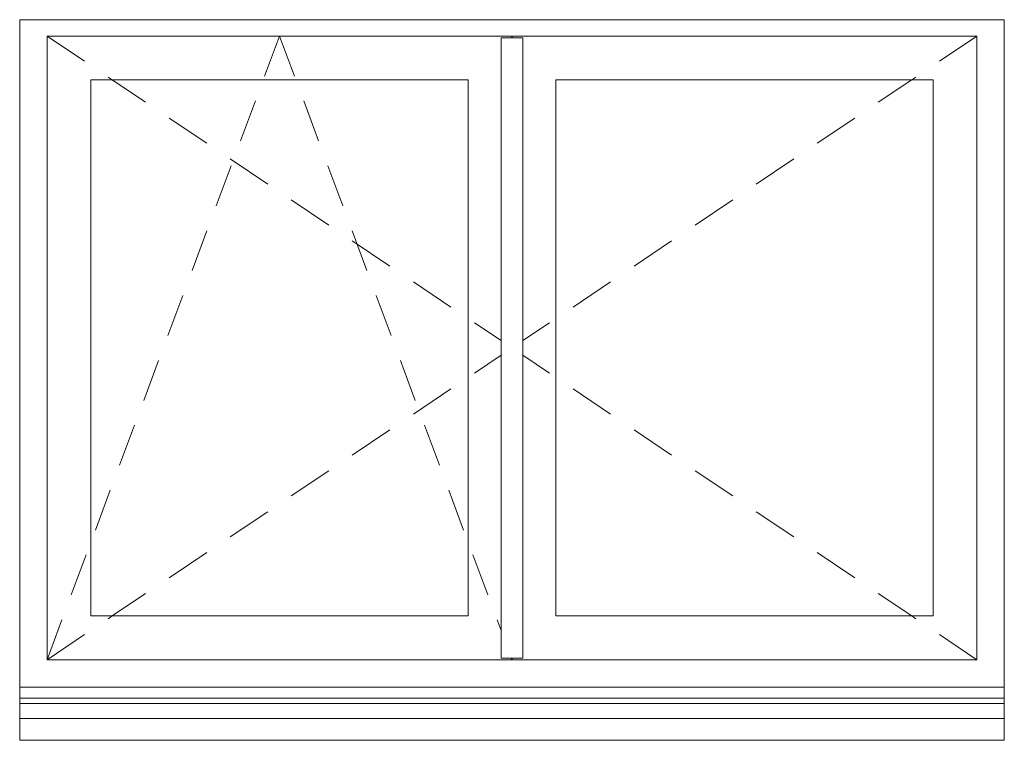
# Model space of a CAD drawing. Header units: millimetres. Extents: x 30792 to 66615, y -300 to 6970.
# Tile 34 of 58: x 54916 to 56716, y 3703 to 5020. Entities that reach past the tile are written whole.
import ezdxf

# ---------------------------------------------------------------- set-up
doc = ezdxf.new("R2010")
doc.units = ezdxf.units.MM
doc.header["$MEASUREMENT"] = 0
doc.layers.add('Nouveau_Fenêtres ARCHICAD', color=7, linetype='Continuous')
doc.layers.add('Nouveau_Structure _ Murs maçonnés.GO', color=7, linetype='Continuous')

# ---------------------------------------------------------------- blocks, each defined once
blk = doc.blocks.new('Élément de coupe_32')
at = {"layer": 'Nouveau_Structure _ Murs maçonnés.GO', "color": 21, "linetype": 'Continuous', "lineweight": 15, "true_color": 0xff9954}
for p, q in [((54915.6, 3743.3), (54915.6, 3770)), ((56715.6, 3770), (56715.6, 3743.3))]:
    blk.add_line(p, q, dxfattribs=at)
blk = doc.blocks.new('Élément de coupe_94')
at = {"layer": 'Nouveau_Fenêtres ARCHICAD', "color": 251, "linetype": 'Continuous', "lineweight": 15, "true_color": 0x6a6a6a}
for p, q in [((54915.6, 3770), (54915.6, 5020)), ((54915.6, 5020), (54925.6, 5020)), ((54925.6, 5020), (56705.6, 5020)), ((56705.6, 5020), (56715.6, 5020)), ((56715.6, 3770), (56715.6, 5020))]:
    blk.add_line(p, q, dxfattribs=at)
at = {"layer": 'Nouveau_Fenêtres ARCHICAD', "color": 21, "linetype": 'Continuous', "lineweight": 15, "true_color": 0xff9954}
for p, q in [((54965.6, 4990), (55034.3, 4943.9)), ((54965.6, 3850), (54965.6, 4990)), ((54965.6, 4990), (56665.6, 4990)), ((55363.4, 4917), (55390.6, 4990)), ((55417.8, 4917), (55390.6, 4990)), ((55835.6, 4987), (55795.6, 4987)), ((55795.6, 3853), (55795.6, 4987)), ((55815.6, 4990), (55815.6, 4987)), ((55815.7, 4990), (55815.7, 4987)), ((55835.6, 3853), (55835.6, 4987)), ((56665.6, 4990), (56596.9, 4943.9)), ((56665.6, 4990), (56665.6, 3850)), ((55077.2, 4915.2), (55084.9, 4910)), ((56554, 4915.2), (56546.3, 4910)), ((55045.6, 4910), (55045.6, 3930)), ((55735.6, 4910), (55045.6, 4910)), ((55084.9, 4910), (55145.9, 4869.1)), ((55735.6, 3930), (55735.6, 4910)), ((55895.6, 4910), (56585.6, 4910)), ((55895.6, 3930), (55895.6, 4910)), ((56546.3, 4910), (56485.3, 4869.1)), ((56585.6, 4910), (56585.6, 3930)), ((55319.2, 4798.5), (55346.4, 4871.4)), ((55462, 4798.5), (55434.8, 4871.4)), ((55188.8, 4840.3), (55257.5, 4794.2)), ((56442.4, 4840.3), (56373.7, 4794.2)), ((55275, 4679.9), (55302.2, 4752.9)), ((55300.5, 4765.5), (55369.1, 4719.4)), ((55506.2, 4679.9), (55479, 4752.9)), ((56330.8, 4765.5), (56262.1, 4719.4)), ((55412.1, 4690.6), (55480.8, 4644.5)), ((56219.1, 4690.6), (56150.5, 4644.5)), ((55230.8, 4561.4), (55258, 4634.3)), ((55550.4, 4561.4), (55523.2, 4634.3)), ((55523.7, 4615.8), (55592.4, 4569.7)), ((56107.5, 4615.8), (56038.8, 4569.7)), ((55635.3, 4540.9), (55704, 4494.8)), ((55995.9, 4540.9), (55927.2, 4494.8)), ((55186.6, 4442.8), (55213.8, 4515.8)), ((55594.6, 4442.8), (55567.4, 4515.8)), ((55746.9, 4466.1), (55795.6, 4433.4)), ((55884.3, 4466.1), (55835.6, 4433.4)), ((55142.4, 4324.2), (55169.6, 4397.2)), ((55638.8, 4324.2), (55611.6, 4397.2)), ((55746.9, 4373.9), (55795.6, 4406.6)), ((55884.3, 4373.9), (55835.6, 4406.6)), ((55635.3, 4299.1), (55704, 4345.2)), ((55995.9, 4299.1), (55927.2, 4345.2)), ((55098.2, 4205.7), (55125.4, 4278.6)), ((55523.7, 4224.2), (55592.4, 4270.3)), ((55683, 4205.7), (55655.8, 4278.6)), ((56107.5, 4224.2), (56038.8, 4270.3)), ((55412.1, 4149.4), (55480.8, 4195.5)), ((56219.1, 4149.4), (56150.5, 4195.5)), ((55054, 4087.1), (55081.2, 4160.1)), ((55727.2, 4087.1), (55700, 4160.1)), ((55300.5, 4074.5), (55369.1, 4120.6)), ((56330.8, 4074.5), (56262.1, 4120.6)), ((55009.8, 3968.6), (55037, 4041.5)), ((55188.8, 3999.7), (55257.5, 4045.8)), ((55771.4, 3968.6), (55744.2, 4041.5)), ((56442.4, 3999.7), (56373.7, 4045.8)), ((55084.9, 3930), (55145.9, 3970.9)), ((56546.3, 3930), (56485.3, 3970.9)), ((55045.6, 3930), (55735.6, 3930)), ((55077.2, 3924.8), (55084.9, 3930)), ((56585.6, 3930), (55895.6, 3930)), ((56554, 3924.8), (56546.3, 3930)), ((54965.6, 3850), (54992.8, 3923)), ((55795.6, 3903.6), (55788.4, 3923)), ((54965.6, 3850), (55034.3, 3896.1)), ((56665.6, 3850), (56596.9, 3896.1)), ((55835.6, 3853), (55795.6, 3853)), ((55815.6, 3850), (55814.5, 3853)), ((55815.6, 3853), (55815.6, 3850)), ((55815.7, 3853), (55815.7, 3850)), ((56665.6, 3850), (54965.6, 3850)), ((56715.6, 3800), (54915.6, 3800)), ((56715.6, 3780), (54915.6, 3780)), ((56715.6, 3770), (54915.6, 3770)), ((54915.6, 3742.9), (54915.6, 3743.3)), ((54915.6, 3702.8), (54915.6, 3742.9)), ((56715.6, 3742.9), (54915.6, 3742.9)), ((56715.6, 3742.9), (56715.6, 3743.3)), ((56715.6, 3702.8), (56715.6, 3742.9)), ((56715.6, 3702.8), (54915.6, 3702.8))]:
    blk.add_line(p, q, dxfattribs=at)

msp = doc.modelspace()

# ---------------------------------------------------------------- block references
at = {"layer": 'Nouveau_Fenêtres ARCHICAD', "lineweight": 0}
msp.add_blockref('Élément de coupe_94', (0, 0), dxfattribs=at)
at = {"layer": 'Nouveau_Structure _ Murs maçonnés.GO', "lineweight": 0}
msp.add_blockref('Élément de coupe_32', (0, 0), dxfattribs=at)

doc.saveas('drawing.dxf')
